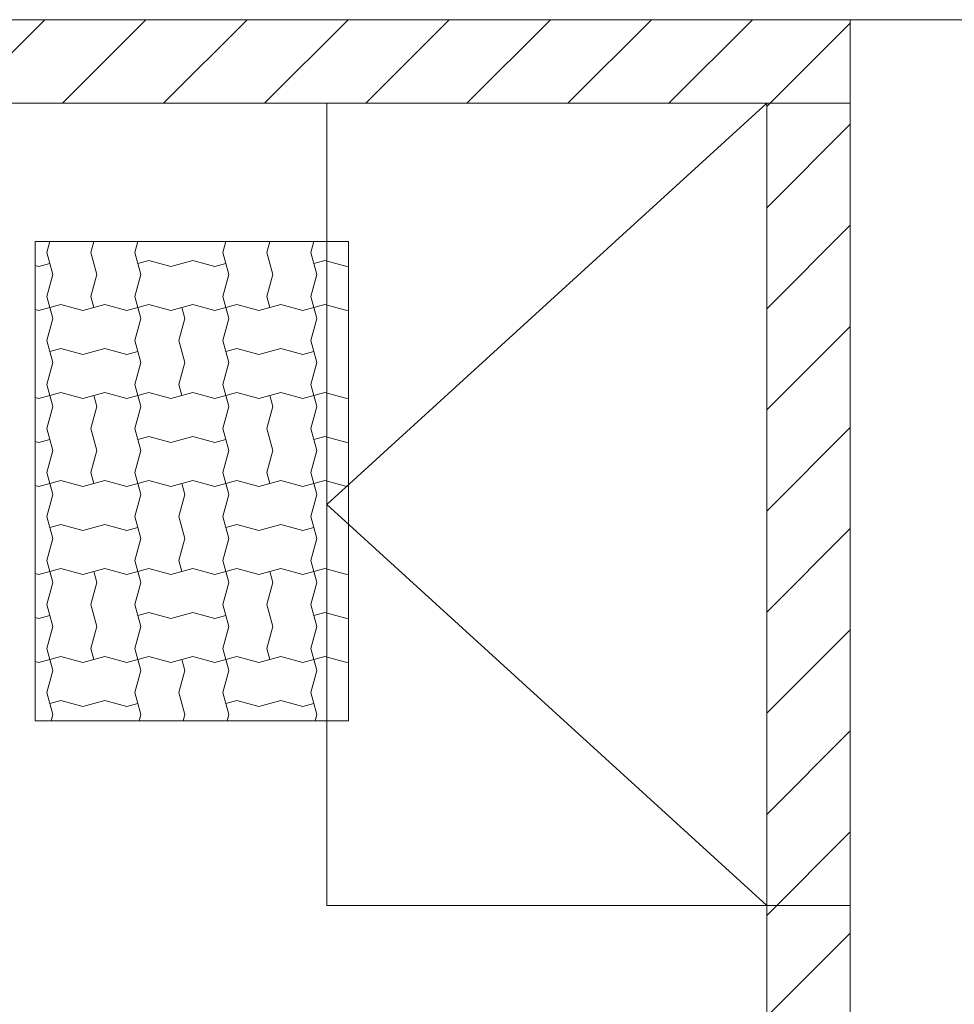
# Model space of a CAD drawing. Header units: millimetres. Extents: x 2826 to 3034, y 1533 to 1590.
# Tile 129 of 248: x 2966 to 2968.12, y 1569.56 to 1571.79. Entities that reach past the tile are written whole.
import ezdxf
from ezdxf.enums import TextEntityAlignment as Align

# ---------------------------------------------------------------- set-up
doc = ezdxf.new("R2010")
doc.units = ezdxf.units.MM
doc.layers.add('_Caneta_No__220', color=7, linetype='Continuous', lineweight=15, true_color=0x8a8a8a)
doc.layers.add('EST - Laje existente', color=7, linetype='Continuous')
doc.styles.add('ESTILO_GERADO_2', font='arial.ttf')
pattern_1 = [(45, (15.86372, 12.64105), (-0.11490485, 0.11490485), [])]

# ---------------------------------------------------------------- blocks, each defined once
blk = doc.blocks.new('*X927', base_point=(167.64, -1.5741))
at = {"layer": 'EST - Laje existente', "color": 9, "linetype": 'Continuous', "lineweight": 15}
for p, q in [((210.0467, 23.7826), (210.04, 23.7576)), ((210.0467, 23.7826), (210.04, 23.7576)), ((210.1467, 23.7826), (210.14, 23.7576)), ((210.2467, 23.7826), (210.24, 23.7576)), ((210.4467, 23.7826), (210.44, 23.7576)), ((210.4467, 23.7826), (210.44, 23.7576)), ((210.5467, 23.7826), (210.54, 23.7576)), ((210.6467, 23.7826), (210.64, 23.7576)), ((210.04, 23.7576), (210.0534, 23.7076)), ((210.04, 23.7576), (210.0534, 23.7076)), ((210.14, 23.7576), (210.1534, 23.7076)), ((210.24, 23.7576), (210.2534, 23.7076)), ((210.44, 23.7576), (210.4534, 23.7076)), ((210.44, 23.7576), (210.4534, 23.7076)), ((210.54, 23.7576), (210.5534, 23.7076)), ((210.64, 23.7576), (210.6534, 23.7076)), ((210.0134, 23.7281), (210.0217, 23.7259)), ((210.0217, 23.7259), (210.0467, 23.7326)), ((210.2717, 23.7393), (210.2467, 23.7326)), ((210.2717, 23.7393), (210.3217, 23.7259)), ((210.3217, 23.7259), (210.3717, 23.7393)), ((210.3717, 23.7393), (210.4217, 23.7259)), ((210.4217, 23.7259), (210.4467, 23.7326)), ((210.6717, 23.7393), (210.6467, 23.7326)), ((210.6717, 23.7393), (210.7217, 23.7259)), ((210.7217, 23.7259), (210.7257, 23.7269)), ((210.0534, 23.7076), (210.04, 23.6576)), ((210.0534, 23.7076), (210.04, 23.6576)), ((210.1534, 23.7076), (210.14, 23.6576)), ((210.2534, 23.7076), (210.24, 23.6576)), ((210.4534, 23.7076), (210.44, 23.6576)), ((210.4534, 23.7076), (210.44, 23.6576)), ((210.5534, 23.7076), (210.54, 23.6576)), ((210.6534, 23.7076), (210.64, 23.6576)), ((210.04, 23.6576), (210.0467, 23.6326)), ((210.04, 23.6576), (210.0467, 23.6326)), ((210.14, 23.6576), (210.1467, 23.6326)), ((210.24, 23.6576), (210.2467, 23.6326)), ((210.44, 23.6576), (210.4467, 23.6326)), ((210.44, 23.6576), (210.4467, 23.6326)), ((210.54, 23.6576), (210.5467, 23.6326)), ((210.64, 23.6576), (210.6467, 23.6326)), ((210.0217, 23.6259), (210.0467, 23.6326)), ((210.0217, 23.6259), (210.0467, 23.6326)), ((210.0717, 23.6393), (210.0467, 23.6326)), ((210.0717, 23.6393), (210.0467, 23.6326)), ((210.0534, 23.6076), (210.0467, 23.6326)), ((210.0717, 23.6393), (210.1217, 23.6259)), ((210.0717, 23.6393), (210.1217, 23.6259)), ((210.1217, 23.6259), (210.1717, 23.6393)), ((210.1217, 23.6259), (210.1467, 23.6326)), ((210.1717, 23.6393), (210.1467, 23.6326)), ((210.1717, 23.6393), (210.2217, 23.6259)), ((210.1717, 23.6393), (210.2217, 23.6259)), ((210.2217, 23.6259), (210.2467, 23.6326)), ((210.2217, 23.6259), (210.2467, 23.6326)), ((210.2717, 23.6393), (210.2467, 23.6326)), ((210.2717, 23.6393), (210.2467, 23.6326)), ((210.2534, 23.6076), (210.2467, 23.6326)), ((210.2534, 23.6076), (210.2467, 23.6326)), ((210.2717, 23.6393), (210.3217, 23.6259)), ((210.2717, 23.6393), (210.3217, 23.6259)), ((210.3217, 23.6259), (210.3717, 23.6393)), ((210.3217, 23.6259), (210.3467, 23.6326)), ((210.3717, 23.6393), (210.3467, 23.6326)), ((210.3534, 23.6076), (210.3467, 23.6326)), ((210.3717, 23.6393), (210.4217, 23.6259)), ((210.3717, 23.6393), (210.4217, 23.6259)), ((210.4217, 23.6259), (210.4467, 23.6326)), ((210.4217, 23.6259), (210.4467, 23.6326)), ((210.4717, 23.6393), (210.4467, 23.6326)), ((210.4717, 23.6393), (210.4467, 23.6326)), ((210.4534, 23.6076), (210.4467, 23.6326)), ((210.4717, 23.6393), (210.5217, 23.6259)), ((210.4717, 23.6393), (210.5217, 23.6259)), ((210.5217, 23.6259), (210.5717, 23.6393)), ((210.5217, 23.6259), (210.5467, 23.6326)), ((210.5717, 23.6393), (210.5467, 23.6326)), ((210.5717, 23.6393), (210.6217, 23.6259)), ((210.5717, 23.6393), (210.6217, 23.6259)), ((210.6217, 23.6259), (210.6467, 23.6326)), ((210.6217, 23.6259), (210.6467, 23.6326)), ((210.6717, 23.6393), (210.6467, 23.6326)), ((210.6717, 23.6393), (210.6467, 23.6326)), ((210.6534, 23.6076), (210.6467, 23.6326)), ((210.6534, 23.6076), (210.6467, 23.6326)), ((210.6717, 23.6393), (210.7217, 23.6259)), ((210.6717, 23.6393), (210.7217, 23.6259)), ((210.0134, 23.6281), (210.0217, 23.6259)), ((210.0134, 23.6281), (210.0217, 23.6259)), ((210.7217, 23.6259), (210.7257, 23.6269)), ((210.7217, 23.6259), (210.7257, 23.6269)), ((210.0534, 23.6076), (210.04, 23.5576)), ((210.2534, 23.6076), (210.24, 23.5576)), ((210.2534, 23.6076), (210.24, 23.5576)), ((210.3534, 23.6076), (210.34, 23.5576)), ((210.4534, 23.6076), (210.44, 23.5576)), ((210.6534, 23.6076), (210.64, 23.5576)), ((210.6534, 23.6076), (210.64, 23.5576)), ((210.04, 23.5576), (210.0534, 23.5076)), ((210.24, 23.5576), (210.2534, 23.5076)), ((210.24, 23.5576), (210.2534, 23.5076)), ((210.34, 23.5576), (210.3534, 23.5076)), ((210.44, 23.5576), (210.4534, 23.5076)), ((210.64, 23.5576), (210.6534, 23.5076)), ((210.64, 23.5576), (210.6534, 23.5076)), ((210.0717, 23.5393), (210.0467, 23.5326)), ((210.0717, 23.5393), (210.1217, 23.5259)), ((210.1217, 23.5259), (210.1717, 23.5393)), ((210.1717, 23.5393), (210.2217, 23.5259)), ((210.2217, 23.5259), (210.2467, 23.5326)), ((210.4717, 23.5393), (210.4467, 23.5326)), ((210.4717, 23.5393), (210.5217, 23.5259)), ((210.5217, 23.5259), (210.5717, 23.5393)), ((210.5717, 23.5393), (210.6217, 23.5259)), ((210.6217, 23.5259), (210.6467, 23.5326)), ((210.0534, 23.5076), (210.04, 23.4576)), ((210.2534, 23.5076), (210.24, 23.4576)), ((210.2534, 23.5076), (210.24, 23.4576)), ((210.3534, 23.5076), (210.34, 23.4576)), ((210.4534, 23.5076), (210.44, 23.4576)), ((210.6534, 23.5076), (210.64, 23.4576)), ((210.6534, 23.5076), (210.64, 23.4576)), ((210.04, 23.4576), (210.0467, 23.4326)), ((210.24, 23.4576), (210.2467, 23.4326)), ((210.24, 23.4576), (210.2467, 23.4326)), ((210.34, 23.4576), (210.3467, 23.4326)), ((210.44, 23.4576), (210.4467, 23.4326)), ((210.64, 23.4576), (210.6467, 23.4326)), ((210.64, 23.4576), (210.6467, 23.4326)), ((210.0217, 23.4259), (210.0467, 23.4326)), ((210.0217, 23.4259), (210.0467, 23.4326)), ((210.0717, 23.4393), (210.0467, 23.4326)), ((210.0717, 23.4393), (210.0467, 23.4326)), ((210.0534, 23.4076), (210.0467, 23.4326)), ((210.0534, 23.4076), (210.0467, 23.4326)), ((210.0717, 23.4393), (210.1217, 23.4259)), ((210.0717, 23.4393), (210.1217, 23.4259)), ((210.1217, 23.4259), (210.1717, 23.4393)), ((210.1217, 23.4259), (210.1467, 23.4326)), ((210.1717, 23.4393), (210.1467, 23.4326)), ((210.1534, 23.4076), (210.1467, 23.4326)), ((210.1717, 23.4393), (210.2217, 23.4259)), ((210.1717, 23.4393), (210.2217, 23.4259)), ((210.2217, 23.4259), (210.2467, 23.4326)), ((210.2217, 23.4259), (210.2467, 23.4326)), ((210.2717, 23.4393), (210.2467, 23.4326)), ((210.2717, 23.4393), (210.2467, 23.4326)), ((210.2534, 23.4076), (210.2467, 23.4326)), ((210.2717, 23.4393), (210.3217, 23.4259)), ((210.2717, 23.4393), (210.3217, 23.4259)), ((210.3217, 23.4259), (210.3717, 23.4393)), ((210.3217, 23.4259), (210.3467, 23.4326)), ((210.3717, 23.4393), (210.3467, 23.4326)), ((210.3717, 23.4393), (210.4217, 23.4259)), ((210.3717, 23.4393), (210.4217, 23.4259)), ((210.4217, 23.4259), (210.4467, 23.4326)), ((210.4217, 23.4259), (210.4467, 23.4326)), ((210.4717, 23.4393), (210.4467, 23.4326)), ((210.4717, 23.4393), (210.4467, 23.4326)), ((210.4534, 23.4076), (210.4467, 23.4326)), ((210.4534, 23.4076), (210.4467, 23.4326)), ((210.4717, 23.4393), (210.5217, 23.4259)), ((210.4717, 23.4393), (210.5217, 23.4259)), ((210.5217, 23.4259), (210.5717, 23.4393)), ((210.5217, 23.4259), (210.5467, 23.4326)), ((210.5717, 23.4393), (210.5467, 23.4326)), ((210.5534, 23.4076), (210.5467, 23.4326)), ((210.5717, 23.4393), (210.6217, 23.4259)), ((210.5717, 23.4393), (210.6217, 23.4259)), ((210.6217, 23.4259), (210.6467, 23.4326)), ((210.6217, 23.4259), (210.6467, 23.4326)), ((210.6717, 23.4393), (210.6467, 23.4326)), ((210.6717, 23.4393), (210.6467, 23.4326)), ((210.6534, 23.4076), (210.6467, 23.4326)), ((210.6717, 23.4393), (210.7217, 23.4259)), ((210.6717, 23.4393), (210.7217, 23.4259)), ((210.0134, 23.4281), (210.0217, 23.4259)), ((210.0134, 23.4281), (210.0217, 23.4259)), ((210.7217, 23.4259), (210.7257, 23.4269)), ((210.7217, 23.4259), (210.7257, 23.4269)), ((210.0534, 23.4076), (210.04, 23.3576)), ((210.0534, 23.4076), (210.04, 23.3576)), ((210.1534, 23.4076), (210.14, 23.3576)), ((210.2534, 23.4076), (210.24, 23.3576)), ((210.4534, 23.4076), (210.44, 23.3576)), ((210.4534, 23.4076), (210.44, 23.3576)), ((210.5534, 23.4076), (210.54, 23.3576)), ((210.6534, 23.4076), (210.64, 23.3576)), ((210.04, 23.3576), (210.0534, 23.3076)), ((210.04, 23.3576), (210.0534, 23.3076)), ((210.14, 23.3576), (210.1534, 23.3076)), ((210.24, 23.3576), (210.2534, 23.3076)), ((210.44, 23.3576), (210.4534, 23.3076)), ((210.44, 23.3576), (210.4534, 23.3076)), ((210.54, 23.3576), (210.5534, 23.3076)), ((210.64, 23.3576), (210.6534, 23.3076)), ((210.0134, 23.3281), (210.0217, 23.3259)), ((210.0217, 23.3259), (210.0467, 23.3326)), ((210.2717, 23.3393), (210.2467, 23.3326)), ((210.2717, 23.3393), (210.3217, 23.3259)), ((210.3217, 23.3259), (210.3717, 23.3393)), ((210.3717, 23.3393), (210.4217, 23.3259)), ((210.4217, 23.3259), (210.4467, 23.3326)), ((210.6717, 23.3393), (210.6467, 23.3326)), ((210.6717, 23.3393), (210.7217, 23.3259)), ((210.7217, 23.3259), (210.7257, 23.3269)), ((210.0534, 23.3076), (210.04, 23.2576)), ((210.0534, 23.3076), (210.04, 23.2576)), ((210.1534, 23.3076), (210.14, 23.2576)), ((210.2534, 23.3076), (210.24, 23.2576)), ((210.4534, 23.3076), (210.44, 23.2576)), ((210.4534, 23.3076), (210.44, 23.2576)), ((210.5534, 23.3076), (210.54, 23.2576)), ((210.6534, 23.3076), (210.64, 23.2576)), ((210.04, 23.2576), (210.0467, 23.2326)), ((210.04, 23.2576), (210.0467, 23.2326)), ((210.14, 23.2576), (210.1467, 23.2326)), ((210.24, 23.2576), (210.2467, 23.2326)), ((210.44, 23.2576), (210.4467, 23.2326)), ((210.44, 23.2576), (210.4467, 23.2326)), ((210.54, 23.2576), (210.5467, 23.2326)), ((210.64, 23.2576), (210.6467, 23.2326)), ((210.0217, 23.2259), (210.0467, 23.2326)), ((210.0217, 23.2259), (210.0467, 23.2326)), ((210.0717, 23.2393), (210.0467, 23.2326)), ((210.0717, 23.2393), (210.0467, 23.2326)), ((210.0534, 23.2076), (210.0467, 23.2326)), ((210.0717, 23.2393), (210.1217, 23.2259)), ((210.0717, 23.2393), (210.1217, 23.2259)), ((210.1217, 23.2259), (210.1717, 23.2393)), ((210.1217, 23.2259), (210.1467, 23.2326)), ((210.1717, 23.2393), (210.1467, 23.2326)), ((210.1717, 23.2393), (210.2217, 23.2259)), ((210.1717, 23.2393), (210.2217, 23.2259)), ((210.2217, 23.2259), (210.2467, 23.2326)), ((210.2217, 23.2259), (210.2467, 23.2326)), ((210.2717, 23.2393), (210.2467, 23.2326)), ((210.2717, 23.2393), (210.2467, 23.2326)), ((210.2534, 23.2076), (210.2467, 23.2326)), ((210.2534, 23.2076), (210.2467, 23.2326)), ((210.2717, 23.2393), (210.3217, 23.2259)), ((210.2717, 23.2393), (210.3217, 23.2259)), ((210.3217, 23.2259), (210.3717, 23.2393)), ((210.3217, 23.2259), (210.3467, 23.2326)), ((210.3717, 23.2393), (210.3467, 23.2326)), ((210.3534, 23.2076), (210.3467, 23.2326)), ((210.3717, 23.2393), (210.4217, 23.2259)), ((210.3717, 23.2393), (210.4217, 23.2259)), ((210.4217, 23.2259), (210.4467, 23.2326)), ((210.4217, 23.2259), (210.4467, 23.2326)), ((210.4717, 23.2393), (210.4467, 23.2326)), ((210.4717, 23.2393), (210.4467, 23.2326)), ((210.4534, 23.2076), (210.4467, 23.2326)), ((210.4717, 23.2393), (210.5217, 23.2259)), ((210.4717, 23.2393), (210.5217, 23.2259)), ((210.5217, 23.2259), (210.5717, 23.2393)), ((210.5217, 23.2259), (210.5467, 23.2326)), ((210.5717, 23.2393), (210.5467, 23.2326)), ((210.5717, 23.2393), (210.6217, 23.2259)), ((210.5717, 23.2393), (210.6217, 23.2259)), ((210.6217, 23.2259), (210.6467, 23.2326)), ((210.6217, 23.2259), (210.6467, 23.2326)), ((210.6717, 23.2393), (210.6467, 23.2326)), ((210.6717, 23.2393), (210.6467, 23.2326)), ((210.6534, 23.2076), (210.6467, 23.2326)), ((210.6534, 23.2076), (210.6467, 23.2326)), ((210.6717, 23.2393), (210.7217, 23.2259)), ((210.6717, 23.2393), (210.7217, 23.2259)), ((210.0134, 23.2281), (210.0217, 23.2259)), ((210.0134, 23.2281), (210.0217, 23.2259)), ((210.0534, 23.2076), (210.04, 23.1576)), ((210.2534, 23.2076), (210.24, 23.1576)), ((210.2534, 23.2076), (210.24, 23.1576)), ((210.3534, 23.2076), (210.34, 23.1576)), ((210.4534, 23.2076), (210.44, 23.1576)), ((210.6534, 23.2076), (210.64, 23.1576)), ((210.6534, 23.2076), (210.64, 23.1576)), ((210.7217, 23.2259), (210.7257, 23.2269)), ((210.7217, 23.2259), (210.7257, 23.2269)), ((210.04, 23.1576), (210.0534, 23.1076)), ((210.0717, 23.1393), (210.0467, 23.1326)), ((210.0717, 23.1393), (210.1217, 23.1259)), ((210.1217, 23.1259), (210.1717, 23.1393)), ((210.1717, 23.1393), (210.2217, 23.1259)), ((210.24, 23.1576), (210.2534, 23.1076)), ((210.24, 23.1576), (210.2534, 23.1076)), ((210.34, 23.1576), (210.3534, 23.1076)), ((210.44, 23.1576), (210.4534, 23.1076)), ((210.4717, 23.1393), (210.4467, 23.1326)), ((210.4717, 23.1393), (210.5217, 23.1259)), ((210.5217, 23.1259), (210.5717, 23.1393)), ((210.5717, 23.1393), (210.6217, 23.1259)), ((210.64, 23.1576), (210.6534, 23.1076)), ((210.64, 23.1576), (210.6534, 23.1076)), ((210.2217, 23.1259), (210.2467, 23.1326)), ((210.6217, 23.1259), (210.6467, 23.1326)), ((210.0534, 23.1076), (210.04, 23.0576)), ((210.2534, 23.1076), (210.24, 23.0576)), ((210.2534, 23.1076), (210.24, 23.0576)), ((210.3534, 23.1076), (210.34, 23.0576)), ((210.4534, 23.1076), (210.44, 23.0576)), ((210.6534, 23.1076), (210.64, 23.0576)), ((210.6534, 23.1076), (210.64, 23.0576)), ((210.04, 23.0576), (210.0467, 23.0326)), ((210.24, 23.0576), (210.2467, 23.0326)), ((210.24, 23.0576), (210.2467, 23.0326)), ((210.34, 23.0576), (210.3467, 23.0326)), ((210.44, 23.0576), (210.4467, 23.0326)), ((210.64, 23.0576), (210.6467, 23.0326)), ((210.64, 23.0576), (210.6467, 23.0326)), ((210.0134, 23.0281), (210.0217, 23.0259)), ((210.0134, 23.0281), (210.0217, 23.0259)), ((210.0217, 23.0259), (210.0467, 23.0326)), ((210.0217, 23.0259), (210.0467, 23.0326)), ((210.0717, 23.0393), (210.0467, 23.0326)), ((210.0717, 23.0393), (210.0467, 23.0326)), ((210.0534, 23.0076), (210.0467, 23.0326)), ((210.0534, 23.0076), (210.0467, 23.0326)), ((210.0717, 23.0393), (210.1217, 23.0259)), ((210.0717, 23.0393), (210.1217, 23.0259)), ((210.1217, 23.0259), (210.1717, 23.0393)), ((210.1217, 23.0259), (210.1467, 23.0326)), ((210.1717, 23.0393), (210.1467, 23.0326)), ((210.1534, 23.0076), (210.1467, 23.0326)), ((210.1717, 23.0393), (210.2217, 23.0259)), ((210.1717, 23.0393), (210.2217, 23.0259)), ((210.2217, 23.0259), (210.2467, 23.0326)), ((210.2217, 23.0259), (210.2467, 23.0326)), ((210.2717, 23.0393), (210.2467, 23.0326)), ((210.2717, 23.0393), (210.2467, 23.0326)), ((210.2534, 23.0076), (210.2467, 23.0326)), ((210.2717, 23.0393), (210.3217, 23.0259)), ((210.2717, 23.0393), (210.3217, 23.0259)), ((210.3217, 23.0259), (210.3717, 23.0393)), ((210.3217, 23.0259), (210.3467, 23.0326)), ((210.3717, 23.0393), (210.3467, 23.0326)), ((210.3717, 23.0393), (210.4217, 23.0259)), ((210.3717, 23.0393), (210.4217, 23.0259)), ((210.4217, 23.0259), (210.4467, 23.0326)), ((210.4217, 23.0259), (210.4467, 23.0326)), ((210.4717, 23.0393), (210.4467, 23.0326)), ((210.4717, 23.0393), (210.4467, 23.0326)), ((210.4534, 23.0076), (210.4467, 23.0326)), ((210.4534, 23.0076), (210.4467, 23.0326)), ((210.4717, 23.0393), (210.5217, 23.0259)), ((210.4717, 23.0393), (210.5217, 23.0259)), ((210.5217, 23.0259), (210.5717, 23.0393)), ((210.5217, 23.0259), (210.5467, 23.0326)), ((210.5717, 23.0393), (210.5467, 23.0326)), ((210.5534, 23.0076), (210.5467, 23.0326)), ((210.5717, 23.0393), (210.6217, 23.0259)), ((210.5717, 23.0393), (210.6217, 23.0259)), ((210.6217, 23.0259), (210.6467, 23.0326)), ((210.6217, 23.0259), (210.6467, 23.0326)), ((210.6717, 23.0393), (210.6467, 23.0326)), ((210.6717, 23.0393), (210.6467, 23.0326)), ((210.6534, 23.0076), (210.6467, 23.0326)), ((210.6717, 23.0393), (210.7217, 23.0259)), ((210.6717, 23.0393), (210.7217, 23.0259)), ((210.0534, 23.0076), (210.04, 22.9576)), ((210.0534, 23.0076), (210.04, 22.9576)), ((210.1534, 23.0076), (210.14, 22.9576)), ((210.2534, 23.0076), (210.24, 22.9576)), ((210.4534, 23.0076), (210.44, 22.9576)), ((210.4534, 23.0076), (210.44, 22.9576)), ((210.5534, 23.0076), (210.54, 22.9576)), ((210.6534, 23.0076), (210.64, 22.9576)), ((210.7217, 23.0259), (210.7257, 23.0269)), ((210.7217, 23.0259), (210.7257, 23.0269)), ((210.04, 22.9576), (210.0534, 22.9076)), ((210.04, 22.9576), (210.0534, 22.9076)), ((210.14, 22.9576), (210.1534, 22.9076)), ((210.24, 22.9576), (210.2534, 22.9076)), ((210.2717, 22.9393), (210.2467, 22.9326)), ((210.2717, 22.9393), (210.3217, 22.9259)), ((210.3217, 22.9259), (210.3717, 22.9393)), ((210.3717, 22.9393), (210.4217, 22.9259)), ((210.44, 22.9576), (210.4534, 22.9076)), ((210.44, 22.9576), (210.4534, 22.9076)), ((210.54, 22.9576), (210.5534, 22.9076)), ((210.64, 22.9576), (210.6534, 22.9076)), ((210.6717, 22.9393), (210.6467, 22.9326)), ((210.6717, 22.9393), (210.7217, 22.9259)), ((210.0134, 22.9281), (210.0217, 22.9259)), ((210.0217, 22.9259), (210.0467, 22.9326)), ((210.4217, 22.9259), (210.4467, 22.9326)), ((210.7217, 22.9259), (210.7257, 22.9269)), ((210.0534, 22.9076), (210.04, 22.8576)), ((210.0534, 22.9076), (210.04, 22.8576)), ((210.1534, 22.9076), (210.14, 22.8576)), ((210.2534, 22.9076), (210.24, 22.8576)), ((210.4534, 22.9076), (210.44, 22.8576)), ((210.4534, 22.9076), (210.44, 22.8576)), ((210.5534, 22.9076), (210.54, 22.8576)), ((210.6534, 22.9076), (210.64, 22.8576)), ((210.04, 22.8576), (210.0467, 22.8326)), ((210.04, 22.8576), (210.0467, 22.8326)), ((210.14, 22.8576), (210.1467, 22.8326)), ((210.24, 22.8576), (210.2467, 22.8326)), ((210.44, 22.8576), (210.4467, 22.8326)), ((210.44, 22.8576), (210.4467, 22.8326)), ((210.54, 22.8576), (210.5467, 22.8326)), ((210.64, 22.8576), (210.6467, 22.8326)), ((210.0134, 22.8281), (210.0217, 22.8259)), ((210.0134, 22.8281), (210.0217, 22.8259)), ((210.0217, 22.8259), (210.0467, 22.8326)), ((210.0217, 22.8259), (210.0467, 22.8326)), ((210.0717, 22.8393), (210.0467, 22.8326)), ((210.0717, 22.8393), (210.0467, 22.8326)), ((210.0534, 22.8076), (210.0467, 22.8326)), ((210.0717, 22.8393), (210.1217, 22.8259)), ((210.0717, 22.8393), (210.1217, 22.8259)), ((210.1217, 22.8259), (210.1717, 22.8393)), ((210.1217, 22.8259), (210.1467, 22.8326)), ((210.1717, 22.8393), (210.1467, 22.8326)), ((210.1717, 22.8393), (210.2217, 22.8259)), ((210.1717, 22.8393), (210.2217, 22.8259)), ((210.2217, 22.8259), (210.2467, 22.8326)), ((210.2217, 22.8259), (210.2467, 22.8326)), ((210.2717, 22.8393), (210.2467, 22.8326)), ((210.2717, 22.8393), (210.2467, 22.8326)), ((210.2534, 22.8076), (210.2467, 22.8326)), ((210.2534, 22.8076), (210.2467, 22.8326)), ((210.2717, 22.8393), (210.3217, 22.8259)), ((210.2717, 22.8393), (210.3217, 22.8259)), ((210.3217, 22.8259), (210.3717, 22.8393)), ((210.3217, 22.8259), (210.3467, 22.8326)), ((210.3717, 22.8393), (210.3467, 22.8326)), ((210.3534, 22.8076), (210.3467, 22.8326)), ((210.3717, 22.8393), (210.4217, 22.8259)), ((210.3717, 22.8393), (210.4217, 22.8259)), ((210.4217, 22.8259), (210.4467, 22.8326)), ((210.4217, 22.8259), (210.4467, 22.8326)), ((210.4717, 22.8393), (210.4467, 22.8326)), ((210.4717, 22.8393), (210.4467, 22.8326)), ((210.4534, 22.8076), (210.4467, 22.8326)), ((210.4717, 22.8393), (210.5217, 22.8259)), ((210.4717, 22.8393), (210.5217, 22.8259)), ((210.5217, 22.8259), (210.5717, 22.8393)), ((210.5217, 22.8259), (210.5467, 22.8326)), ((210.5717, 22.8393), (210.5467, 22.8326)), ((210.5717, 22.8393), (210.6217, 22.8259)), ((210.5717, 22.8393), (210.6217, 22.8259)), ((210.6217, 22.8259), (210.6467, 22.8326)), ((210.6217, 22.8259), (210.6467, 22.8326)), ((210.6717, 22.8393), (210.6467, 22.8326)), ((210.6717, 22.8393), (210.6467, 22.8326)), ((210.6534, 22.8076), (210.6467, 22.8326)), ((210.6534, 22.8076), (210.6467, 22.8326)), ((210.6717, 22.8393), (210.7217, 22.8259)), ((210.6717, 22.8393), (210.7217, 22.8259)), ((210.7217, 22.8259), (210.7257, 22.8269)), ((210.7217, 22.8259), (210.7257, 22.8269)), ((210.0534, 22.8076), (210.04, 22.7576)), ((210.2534, 22.8076), (210.24, 22.7576)), ((210.2534, 22.8076), (210.24, 22.7576)), ((210.3534, 22.8076), (210.34, 22.7576)), ((210.4534, 22.8076), (210.44, 22.7576)), ((210.6534, 22.8076), (210.64, 22.7576)), ((210.6534, 22.8076), (210.64, 22.7576)), ((210.04, 22.7576), (210.0534, 22.7076)), ((210.0717, 22.7393), (210.0467, 22.7326)), ((210.0717, 22.7393), (210.1217, 22.7259)), ((210.1217, 22.7259), (210.1717, 22.7393)), ((210.1717, 22.7393), (210.2217, 22.7259)), ((210.24, 22.7576), (210.2534, 22.7076)), ((210.24, 22.7576), (210.2534, 22.7076)), ((210.34, 22.7576), (210.3534, 22.7076)), ((210.44, 22.7576), (210.4534, 22.7076)), ((210.4717, 22.7393), (210.4467, 22.7326)), ((210.4717, 22.7393), (210.5217, 22.7259)), ((210.5217, 22.7259), (210.5717, 22.7393)), ((210.5717, 22.7393), (210.6217, 22.7259)), ((210.64, 22.7576), (210.6534, 22.7076)), ((210.64, 22.7576), (210.6534, 22.7076)), ((210.2217, 22.7259), (210.2467, 22.7326)), ((210.6217, 22.7259), (210.6467, 22.7326)), ((210.0534, 22.7076), (210.0495, 22.6932)), ((210.2534, 22.7076), (210.2495, 22.6932)), ((210.2534, 22.7076), (210.2495, 22.6932)), ((210.3534, 22.7076), (210.3495, 22.6932)), ((210.4534, 22.7076), (210.4495, 22.6932)), ((210.6534, 22.7076), (210.6495, 22.6932)), ((210.6534, 22.7076), (210.6495, 22.6932))]:
    blk.add_line(p, q, dxfattribs=at)
blk = doc.blocks.new('A$Cf44ad3b2')
at = {"layer": '_Caneta_No__220'}
h = blk.add_hatch(dxfattribs=at)
h.set_pattern_fill('TIJOLO_COMUM_0005', color=256, style=0, pattern_type=2)
h.set_pattern_definition(pattern_1)
h.paths.add_polyline_path([(59.9, 38.5017), (56.8477, 38.5017), (56.8477, 38.3117), (59.9, 38.3117)])
h = blk.add_hatch(dxfattribs=at)
h.set_pattern_fill('TIJOLO_COMUM_0005', color=256, style=0, pattern_type=2)
h.set_pattern_definition(pattern_1)
h.paths.add_polyline_path([(59.9, 38.3117), (60.09, 38.3117), (60.09, 38.5017)])
h = blk.add_hatch(dxfattribs=at)
h.set_pattern_fill('TIJOLO_COMUM_0005', color=256, style=0, pattern_type=2)
h.set_pattern_definition(pattern_1)
h.paths.add_polyline_path([(59.9, 38.3117), (59.9, 8.6918), (60.09, 8.5017), (60.09, 38.3117)])
for p, q in [((56.8477, 38.5017), (60.09, 38.5017)), ((60.09, 38.5017), (60.09, 8.5017)), ((58.9, 36.4883), (58.9, 38.3117)), ((59.9, 38.3117), (58.9, 37.4)), ((59.9, 36.4883), (58.9, 37.4)), ((59.9, 36.4883), (58.9, 36.4883))]:
    blk.add_line(p, q, dxfattribs=at)
for points in [[(59.9, 38.5017), (56.8477, 38.5017)], [(60.09, 38.5017), (59.9, 38.5017)], [(60.09, 8.5017), (60.09, 38.5017)], [(56.8477, 38.3117), (59.9, 38.3117)], [(59.9, 38.3117), (59.9, 8.6918)]]:
    blk.add_lwpolyline(points, dxfattribs=at)
for points in [[(62.59, 24.7117), (62.59, 38.5017), (60.09, 38.5017), (60.09, 24.7117)], [(58.9, 36.4883), (60.09, 36.4883), (60.09, 38.3117), (58.9, 38.3117)], [(58.9, 36.4883), (59.9, 36.4883), (59.9, 38.3117), (58.9, 38.3117)], [(58.2371, 36.9084), (58.9495, 36.9084), (58.9495, 37.9978), (58.2371, 37.9978)]]:
    blk.add_lwpolyline(points, close=True, dxfattribs=at)
blk.add_blockref('*X927', (15.8637, 12.641), dxfattribs=at)
at = {"layer": '_Caneta_No__220', "style": 'ESTILO_GERADO_2'}
for p in [(50.2713, 22.5674), (50.8713, 22.5674)]:
    blk.add_attdef('txt', text='', height=0.12, dxfattribs=at).set_placement(p, align=Align.MIDDLE_CENTER)
blk.add_attdef('txt', text='', height=0.12, rotation=90, dxfattribs=at).set_placement((17.1363, 18.425), align=Align.MIDDLE_CENTER)

msp = doc.modelspace()

# ---------------------------------------------------------------- block references
msp.add_blockref('A$Cf44ad3b2', (2907.7964, 1533.293))

doc.saveas('drawing.dxf')
